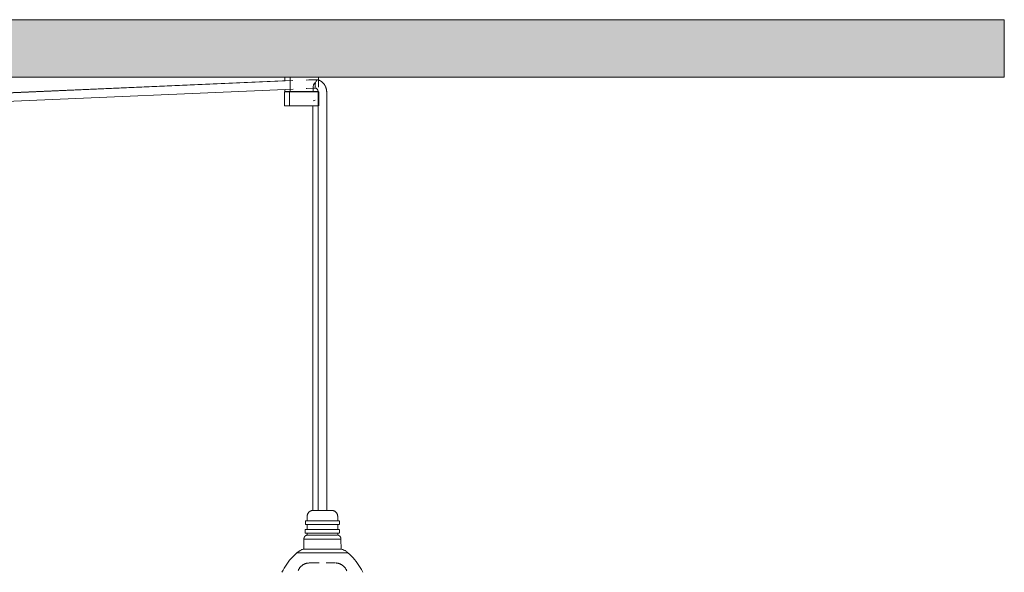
# Model space of a CAD drawing. Header units: millimetres. Extents: x 5395 to 9794, y 397 to 7363.
# Tile 36 of 38: x 7102 to 7795, y 1651 to 2041. Entities that reach past the tile are written whole.
import ezdxf

# ---------------------------------------------------------------- set-up
doc = ezdxf.new("R2010")
doc.units = ezdxf.units.MM
doc.layers.add('A-CLNG', color=7, linetype='Continuous', lineweight=9)
doc.layers.add('E-LITE-EQPM', color=7, linetype='Continuous', lineweight=20)

# ---------------------------------------------------------------- blocks, each defined once
blk = doc.blocks.new('62802-7L - 64314-44-7L SAMBA Black_ribbon beige pendant lamp ø450-7L-659210-Alzado_PDF')
at = {"layer": 'E-LITE-EQPM', "lineweight": 9}
for p, q in [((7292.26, 1997.68), (6786.46, 1975.69)), ((7294.11, 1997.6), (6786.46, 1975.64)), ((7288.54, 2000), (7288.54, 1997.36)), ((7292.24, 2000), (7292.24, 1993.07)), ((7292.24, 2000), (7311.26, 2000)), ((7311.71, 1998.21), (7310.51, 1998.21)), ((7311.26, 2000), (7312.22, 2000)), ((7312.25, 1993.07), (7312.25, 2000)), ((6786.46, 1969.64), (7294.5, 1991.62)), ((7288.25, 1989.27), (7288.25, 1979.77)), ((7288.54, 1991.36), (7288.54, 1990)), ((7288.54, 1990), (7288.54, 1991.36)), ((7291.78, 1990), (7288.54, 1990)), ((7288.54, 1990), (7288.54, 1990)), ((7292.92, 1989.77), (7291.57, 1989.77)), ((7291.57, 1989.77), (7291.6, 1989.77)), ((7291.78, 1989.76), (7291.78, 1990)), ((7291.95, 1989.27), (7291.95, 1979.77)), ((7292.24, 1992.66), (7292.24, 1990)), ((7308.47, 1990), (7292.24, 1990)), ((7294.56, 1989.77), (7294.47, 1989.77)), ((7295.5, 1990), (7295.5, 1989.73)), ((7295.94, 1989.77), (7295.82, 1989.77)), ((7297.87, 1989.77), (7297.05, 1989.77)), ((7300.93, 1989.77), (7300.44, 1989.77)), ((7305.22, 1989.75), (7305.22, 1990)), ((7309.25, 1989.77), (7307.96, 1989.77)), ((7308.47, 1990), (7308.47, 1992.66)), ((7308.99, 1990), (7308.99, 1989.76)), ((7311.73, 1990), (7308.99, 1990)), ((7309.18, 1989.77), (7309.25, 1989.77)), ((7310.51, 1992.21), (7310.77, 1992.21)), ((7312.01, 1989.48), (7312.01, 1983.84)), ((7312.54, 1979.77), (7312.54, 1989.27)), ((7318.01, 1983.84), (7318.01, 1989.48)), ((7308.5, 1983.32), (7310.02, 1983.84)), ((7312.01, 1983.84), (7312.01, 1695.02)), ((7318.01, 1695.02), (7318.01, 1983.84)), ((7288.27, 1979.77), (7289.32, 1979.77)), ((7289.32, 1979.77), (7291.8, 1979.77)), ((7291.95, 1979.77), (7311.52, 1979.77)), ((7308.24, 1979.77), (7308.24, 1694.84)), ((7311.52, 1979.77), (7312.27, 1979.77)), ((7302.99, 1687.55), (7302.99, 1685.06)), ((7303.02, 1685.06), (7317.71, 1685.06)), ((7303.04, 1687.55), (7317.71, 1687.55)), ((7304.25, 1690.68), (7304.25, 1687.55)), ((7304.25, 1685.06), (7304.25, 1681.44)), ((7317.71, 1687.55), (7326.71, 1687.55)), ((7317.71, 1685.06), (7326.71, 1685.06)), ((7325.76, 1687.55), (7325.76, 1690.68)), ((7325.76, 1681.44), (7325.76, 1685.06)), ((7327.02, 1685.06), (7327.02, 1687.55)), ((7302.91, 1681.44), (7302.91, 1678.95)), ((7302.95, 1678.95), (7317.73, 1678.95)), ((7302.97, 1681.44), (7317.73, 1681.44)), ((7304.25, 1678.95), (7304.25, 1677.59)), ((7304.41, 1677.59), (7317.42, 1677.59)), ((7317.42, 1677.59), (7325.48, 1677.59)), ((7317.73, 1681.44), (7326.78, 1681.44)), ((7317.73, 1678.95), (7326.78, 1678.95)), ((7325.76, 1677.59), (7325.76, 1678.95)), ((7327.09, 1678.95), (7327.09, 1681.44)), ((7302, 1674.71), (7301.86, 1667.77)), ((7317.93, 1674.71), (7302.17, 1674.71)), ((7327.91, 1674.71), (7317.93, 1674.71)), ((7328.14, 1667.77), (7328.01, 1674.71)), ((7297.27, 1665.09), (7319.05, 1665.09)), ((7301.88, 1667.77), (7317.96, 1667.77)), ((7317.96, 1667.77), (7328.12, 1667.77)), ((7319.05, 1665.09), (7332.74, 1665.09))]:
    blk.add_line(p, q, dxfattribs=at)
at = {"layer": 'E-LITE-EQPM', "lineweight": 9, "flags": 128}
for points in [[(7310.51, 1998.21), (7305.46, 1998.1), (7303.61, 1997.98)], [(7318.01, 1989.48), (7318.01, 1989.83), (7317.99, 1990.18), (7317.96, 1990.53), (7317.91, 1990.88), (7317.86, 1991.22), (7317.79, 1991.57), (7317.7, 1991.91), (7317.61, 1992.24), (7317.5, 1992.58), (7317.39, 1992.9), (7317.26, 1993.23), (7317.11, 1993.55), (7316.96, 1993.86), (7316.79, 1994.17), (7316.62, 1994.47), (7316.43, 1994.76), (7316.23, 1995.05), (7316.02, 1995.33), (7315.79, 1995.6), (7315.56, 1995.86), (7315.32, 1996.11), (7315.07, 1996.35), (7314.8, 1996.58), (7314.53, 1996.8), (7314.25, 1997.01), (7313.96, 1997.21), (7313.67, 1997.39), (7313.36, 1997.56), (7313.05, 1997.72), (7312.73, 1997.87), (7312.41, 1998), (7312.08, 1998.12), (7311.87, 1998.18)], [(7288.25, 1989.27), (7288.25, 1989.29), (7288.25, 1989.31), (7288.25, 1989.33), (7288.26, 1989.35), (7288.26, 1989.37), (7288.26, 1989.39), (7288.27, 1989.41), (7288.28, 1989.43), (7288.28, 1989.45), (7288.29, 1989.47), (7288.3, 1989.48), (7288.31, 1989.5), (7288.32, 1989.52), (7288.33, 1989.54), (7288.34, 1989.55), (7288.35, 1989.57), (7288.36, 1989.59), (7288.38, 1989.6), (7288.39, 1989.62), (7288.4, 1989.63), (7288.42, 1989.65), (7288.43, 1989.66), (7288.45, 1989.67), (7288.47, 1989.68), (7288.48, 1989.69), (7288.5, 1989.7), (7288.52, 1989.71), (7288.53, 1989.72), (7288.55, 1989.73), (7288.57, 1989.74), (7288.59, 1989.75), (7288.61, 1989.75), (7288.63, 1989.76), (7288.65, 1989.76), (7288.67, 1989.77), (7288.69, 1989.77), (7288.71, 1989.77), (7288.73, 1989.77), (7288.75, 1989.77), (7288.75, 1989.77)], [(7289.77, 1989.77), (7289.6, 1989.77), (7289.45, 1989.77), (7289.31, 1989.77), (7289.19, 1989.77), (7289.08, 1989.77), (7288.99, 1989.77), (7288.91, 1989.77), (7288.85, 1989.77), (7288.8, 1989.77), (7288.77, 1989.77), (7288.76, 1989.77), (7288.75, 1989.77)], [(7288.75, 1989.77), (7288.76, 1989.77), (7288.79, 1989.77), (7288.83, 1989.77), (7288.88, 1989.77), (7288.95, 1989.77), (7289.04, 1989.77), (7289.14, 1989.77), (7289.25, 1989.77), (7289.38, 1989.77), (7289.53, 1989.77), (7289.69, 1989.77)], [(7294.47, 1989.77), (7294.12, 1989.77), (7293.77, 1989.77), (7293.43, 1989.77), (7293.1, 1989.77), (7292.78, 1989.77), (7292.47, 1989.77), (7292.17, 1989.77), (7291.88, 1989.77), (7291.6, 1989.77), (7291.33, 1989.77), (7291.07, 1989.77), (7290.82, 1989.77), (7290.59, 1989.77), (7290.36, 1989.77), (7290.16, 1989.77), (7289.96, 1989.77), (7289.78, 1989.77), (7289.77, 1989.77)], [(7289.86, 1989.77), (7290.05, 1989.77), (7290.25, 1989.77), (7290.46, 1989.77), (7290.69, 1989.77), (7290.93, 1989.77), (7291.18, 1989.77), (7291.45, 1989.77), (7291.72, 1989.77)], [(7291.95, 1989.27), (7291.95, 1989.29), (7291.95, 1989.31), (7291.96, 1989.33), (7291.96, 1989.35), (7291.96, 1989.37), (7291.97, 1989.39), (7291.97, 1989.41), (7291.98, 1989.43), (7291.99, 1989.45), (7291.99, 1989.47), (7292, 1989.48), (7292.01, 1989.5), (7292.02, 1989.52), (7292.03, 1989.54), (7292.04, 1989.55), (7292.05, 1989.57), (7292.07, 1989.59), (7292.08, 1989.6), (7292.09, 1989.62), (7292.11, 1989.63), (7292.12, 1989.65), (7292.14, 1989.66), (7292.15, 1989.67), (7292.17, 1989.68), (7292.18, 1989.69), (7292.2, 1989.7), (7292.22, 1989.71), (7292.24, 1989.72), (7292.26, 1989.73), (7292.27, 1989.74), (7292.29, 1989.75), (7292.31, 1989.75), (7292.33, 1989.76), (7292.35, 1989.76), (7292.37, 1989.77), (7292.39, 1989.77), (7292.41, 1989.77), (7292.43, 1989.77), (7292.45, 1989.77), (7292.46, 1989.77)], [(7311.07, 1989.77), (7310.89, 1989.77), (7310.7, 1989.77), (7310.49, 1989.77), (7310.28, 1989.77), (7310.05, 1989.77), (7309.8, 1989.77), (7309.55, 1989.77), (7309.28, 1989.77), (7309.01, 1989.77), (7308.72, 1989.77), (7308.42, 1989.77), (7308.11, 1989.77), (7307.79, 1989.77), (7307.46, 1989.77), (7307.13, 1989.77), (7306.79, 1989.77), (7306.44, 1989.77), (7306.08, 1989.77), (7305.72, 1989.77), (7305.35, 1989.77), (7304.97, 1989.77), (7304.59, 1989.77), (7304.21, 1989.77), (7303.83, 1989.77), (7303.44, 1989.77), (7303.05, 1989.77), (7302.66, 1989.77), (7302.27, 1989.77), (7301.88, 1989.77), (7301.49, 1989.77), (7301.1, 1989.77), (7300.71, 1989.77), (7300.32, 1989.77), (7299.94, 1989.77), (7299.56, 1989.77), (7299.19, 1989.77), (7298.82, 1989.77), (7298.46, 1989.77), (7298.1, 1989.77), (7297.75, 1989.77), (7297.4, 1989.77), (7297.07, 1989.77), (7296.74, 1989.77), (7296.42, 1989.77), (7296.11, 1989.77), (7295.81, 1989.77), (7295.52, 1989.77), (7295.24, 1989.77), (7294.97, 1989.77), (7294.72, 1989.77), (7294.47, 1989.77), (7294.24, 1989.77), (7294.02, 1989.77), (7293.82, 1989.77), (7293.62, 1989.77), (7293.45, 1989.77), (7293.28, 1989.77), (7293.13, 1989.77), (7293, 1989.77), (7292.88, 1989.77), (7292.77, 1989.77), (7292.68, 1989.77), (7292.6, 1989.77), (7292.54, 1989.77), (7292.5, 1989.77), (7292.47, 1989.77), (7292.46, 1989.77), (7292.46, 1989.77)], [(7292.46, 1989.77), (7292.47, 1989.77), (7292.49, 1989.77), (7292.53, 1989.77), (7292.58, 1989.77), (7292.65, 1989.77), (7292.74, 1989.77), (7292.84, 1989.77), (7292.95, 1989.77), (7293.09, 1989.77), (7293.23, 1989.77), (7293.39, 1989.77), (7293.43, 1989.77)], [(7293.43, 1989.77), (7293.6, 1989.77), (7293.79, 1989.77), (7294, 1989.77), (7294.21, 1989.77), (7294.44, 1989.77)], [(7303.61, 1991.98), (7304.09, 1992.02), (7308.88, 1992.2), (7310.51, 1992.21)], [(7308.99, 1989.77), (7309.25, 1989.77), (7309.52, 1989.77), (7309.78, 1989.77), (7310.02, 1989.77), (7310.25, 1989.77), (7310.47, 1989.77), (7310.68, 1989.77), (7310.87, 1989.77), (7311.05, 1989.77), (7311.21, 1989.77), (7311.36, 1989.77), (7311.5, 1989.77), (7311.62, 1989.77), (7311.72, 1989.77), (7311.81, 1989.77), (7311.89, 1989.77), (7311.95, 1989.77), (7311.99, 1989.77), (7312.02, 1989.77), (7312.03, 1989.77)], [(7310.52, 1992.28), (7310.6, 1992.23), (7310.69, 1992.18), (7310.77, 1992.12), (7310.85, 1992.06), (7310.93, 1992), (7311.01, 1991.93), (7311.09, 1991.86), (7311.16, 1991.78), (7311.24, 1991.7), (7311.31, 1991.61), (7311.38, 1991.52), (7311.44, 1991.42), (7311.51, 1991.32), (7311.57, 1991.22), (7311.63, 1991.11), (7311.68, 1991), (7311.73, 1990.89), (7311.78, 1990.77), (7311.82, 1990.65), (7311.86, 1990.53), (7311.9, 1990.4), (7311.93, 1990.28), (7311.95, 1990.15), (7311.97, 1990.02), (7311.99, 1989.89), (7312, 1989.75), (7312.01, 1989.62), (7312.01, 1989.49), (7312.01, 1989.48)], [(7312.03, 1989.77), (7312.03, 1989.77), (7312, 1989.77), (7311.96, 1989.77), (7311.91, 1989.77), (7311.84, 1989.77), (7311.75, 1989.77), (7311.65, 1989.77), (7311.54, 1989.77), (7311.41, 1989.77), (7311.26, 1989.77), (7311.1, 1989.77), (7311.07, 1989.77)], [(7312.05, 1989.77), (7312.07, 1989.77), (7312.09, 1989.77), (7312.11, 1989.77), (7312.13, 1989.76), (7312.15, 1989.76), (7312.17, 1989.75), (7312.19, 1989.75), (7312.21, 1989.74), (7312.23, 1989.73), (7312.25, 1989.73), (7312.27, 1989.72), (7312.28, 1989.71), (7312.3, 1989.7), (7312.32, 1989.69), (7312.34, 1989.67), (7312.35, 1989.66), (7312.37, 1989.65), (7312.38, 1989.64), (7312.4, 1989.62), (7312.41, 1989.61), (7312.42, 1989.59), (7312.44, 1989.58), (7312.45, 1989.56), (7312.46, 1989.54), (7312.47, 1989.52), (7312.48, 1989.51), (7312.49, 1989.49), (7312.5, 1989.47), (7312.5, 1989.45), (7312.51, 1989.43), (7312.52, 1989.41), (7312.52, 1989.39), (7312.53, 1989.38), (7312.53, 1989.36), (7312.53, 1989.34), (7312.54, 1989.32), (7312.54, 1989.3), (7312.54, 1989.27), (7312.54, 1989.27)], [(7304.25, 1690.68), (7304.25, 1690.86), (7304.26, 1691.03), (7304.28, 1691.2), (7304.3, 1691.37), (7304.33, 1691.54), (7304.37, 1691.71), (7304.42, 1691.88), (7304.47, 1692.05), (7304.53, 1692.21), (7304.59, 1692.37), (7304.66, 1692.53), (7304.74, 1692.69), (7304.82, 1692.84), (7304.91, 1692.99), (7305, 1693.13), (7305.11, 1693.27), (7305.21, 1693.41), (7305.32, 1693.54), (7305.44, 1693.67), (7305.56, 1693.79), (7305.69, 1693.91), (7305.82, 1694.03), (7305.96, 1694.13), (7306.1, 1694.24), (7306.24, 1694.33), (7306.39, 1694.42), (7306.54, 1694.51), (7306.69, 1694.59), (7306.85, 1694.66), (7307.01, 1694.72), (7307.18, 1694.78), (7307.34, 1694.84), (7307.51, 1694.88), (7307.68, 1694.92), (7307.85, 1694.96), (7308.02, 1694.98), (7308.19, 1695), (7308.36, 1695.01), (7308.54, 1695.02), (7308.58, 1695.02)], [(7316.45, 1695.02), (7316.2, 1695.02), (7315.94, 1695.02), (7315.69, 1695.02), (7315.43, 1695.02), (7315.18, 1695.02), (7314.92, 1695.02), (7314.66, 1695.02), (7314.41, 1695.02), (7314.15, 1695.02), (7313.9, 1695.02), (7313.65, 1695.02), (7313.4, 1695.02), (7313.15, 1695.02), (7312.91, 1695.02), (7312.66, 1695.02), (7312.43, 1695.02), (7312.19, 1695.02), (7311.97, 1695.02), (7311.74, 1695.02), (7311.52, 1695.02), (7311.31, 1695.02), (7311.1, 1695.02), (7310.9, 1695.02), (7310.71, 1695.02), (7310.52, 1695.02), (7310.34, 1695.02), (7310.17, 1695.02), (7310, 1695.02), (7309.85, 1695.02), (7309.7, 1695.02), (7309.56, 1695.02), (7309.43, 1695.02), (7309.3, 1695.02), (7309.19, 1695.02), (7309.09, 1695.02), (7308.99, 1695.02), (7308.91, 1695.02), (7308.83, 1695.02), (7308.76, 1695.02), (7308.71, 1695.02), (7308.66, 1695.02), (7308.63, 1695.02), (7308.6, 1695.02), (7308.59, 1695.02), (7308.58, 1695.02)], [(7308.58, 1695.02), (7308.59, 1695.02), (7308.6, 1695.02), (7308.63, 1695.02), (7308.67, 1695.02), (7308.71, 1695.02), (7308.77, 1695.02), (7308.83, 1695.02), (7308.91, 1695.02), (7309, 1695.02), (7309.09, 1695.02), (7309.2, 1695.02), (7309.31, 1695.02), (7309.43, 1695.02), (7309.56, 1695.02), (7309.7, 1695.02), (7309.85, 1695.02), (7310.01, 1695.02), (7310.18, 1695.02), (7310.35, 1695.02), (7310.53, 1695.02), (7310.72, 1695.02), (7310.91, 1695.02), (7311.11, 1695.02), (7311.32, 1695.02), (7311.53, 1695.02), (7311.75, 1695.02), (7311.98, 1695.02), (7312.21, 1695.02), (7312.44, 1695.02), (7312.68, 1695.02), (7312.92, 1695.02), (7313.16, 1695.02), (7313.41, 1695.02), (7313.56, 1695.02)], [(7321.42, 1695.02), (7321.42, 1695.02), (7321.4, 1695.02), (7321.38, 1695.02), (7321.34, 1695.02), (7321.29, 1695.02), (7321.24, 1695.02), (7321.17, 1695.02), (7321.1, 1695.02), (7321.01, 1695.02), (7320.92, 1695.02), (7320.81, 1695.02), (7320.7, 1695.02), (7320.57, 1695.02), (7320.44, 1695.02), (7320.3, 1695.02), (7320.15, 1695.02), (7319.99, 1695.02), (7319.83, 1695.02), (7319.66, 1695.02), (7319.48, 1695.02), (7319.29, 1695.02), (7319.09, 1695.02), (7318.89, 1695.02), (7318.68, 1695.02), (7318.47, 1695.02), (7318.25, 1695.02), (7318.03, 1695.02), (7317.8, 1695.02), (7317.57, 1695.02), (7317.33, 1695.02), (7317.09, 1695.02), (7316.84, 1695.02), (7316.6, 1695.02), (7316.45, 1695.02)], [(7316.61, 1695.02), (7316.86, 1695.02), (7317.1, 1695.02), (7317.34, 1695.02), (7317.58, 1695.02), (7317.81, 1695.02), (7318.04, 1695.02), (7318.26, 1695.02), (7318.48, 1695.02), (7318.7, 1695.02), (7318.9, 1695.02), (7319.1, 1695.02), (7319.3, 1695.02), (7319.48, 1695.02), (7319.66, 1695.02), (7319.84, 1695.02), (7320, 1695.02), (7320.16, 1695.02), (7320.31, 1695.02), (7320.45, 1695.02), (7320.58, 1695.02), (7320.7, 1695.02), (7320.82, 1695.02), (7320.92, 1695.02), (7321.02, 1695.02), (7321.1, 1695.02), (7321.18, 1695.02), (7321.24, 1695.02), (7321.3, 1695.02), (7321.34, 1695.02), (7321.38, 1695.02), (7321.4, 1695.02), (7321.42, 1695.02), (7321.42, 1695.02)], [(7321.42, 1695.02), (7321.6, 1695.02), (7321.77, 1695.01), (7321.94, 1694.99), (7322.11, 1694.96), (7322.28, 1694.93), (7322.45, 1694.9), (7322.62, 1694.85), (7322.79, 1694.8), (7322.95, 1694.74), (7323.11, 1694.68), (7323.27, 1694.61), (7323.42, 1694.53), (7323.58, 1694.45), (7323.73, 1694.36), (7323.87, 1694.26), (7324.01, 1694.16), (7324.15, 1694.05), (7324.28, 1693.94), (7324.41, 1693.83), (7324.53, 1693.7), (7324.65, 1693.58), (7324.76, 1693.45), (7324.87, 1693.31), (7324.97, 1693.17), (7325.07, 1693.03), (7325.16, 1692.88), (7325.25, 1692.73), (7325.33, 1692.57), (7325.4, 1692.41), (7325.46, 1692.25), (7325.52, 1692.09), (7325.58, 1691.93), (7325.62, 1691.76), (7325.66, 1691.59), (7325.7, 1691.42), (7325.72, 1691.25), (7325.74, 1691.08), (7325.75, 1690.9), (7325.76, 1690.73), (7325.76, 1690.68)], [(7302, 1674.71), (7301.99, 1674.82), (7301.99, 1674.92), (7301.99, 1675.03), (7301.99, 1675.14), (7302, 1675.25), (7302.02, 1675.35), (7302.04, 1675.46), (7302.06, 1675.56), (7302.09, 1675.67), (7302.12, 1675.77), (7302.15, 1675.87), (7302.19, 1675.97), (7302.23, 1676.07), (7302.28, 1676.17), (7302.33, 1676.26), (7302.39, 1676.35), (7302.44, 1676.44), (7302.51, 1676.53), (7302.57, 1676.62), (7302.64, 1676.7), (7302.71, 1676.78), (7302.79, 1676.85), (7302.86, 1676.93), (7302.94, 1677), (7303.03, 1677.07), (7303.11, 1677.13), (7303.2, 1677.19), (7303.29, 1677.25), (7303.39, 1677.3), (7303.48, 1677.35), (7303.58, 1677.4), (7303.68, 1677.44), (7303.78, 1677.47), (7303.88, 1677.51), (7303.98, 1677.54), (7304.09, 1677.56), (7304.19, 1677.58), (7304.25, 1677.59)], [(7325.76, 1677.59), (7325.86, 1677.57), (7325.97, 1677.55), (7326.07, 1677.52), (7326.18, 1677.49), (7326.28, 1677.46), (7326.38, 1677.42), (7326.47, 1677.37), (7326.57, 1677.33), (7326.66, 1677.27), (7326.76, 1677.22), (7326.85, 1677.16), (7326.93, 1677.1), (7327.02, 1677.03), (7327.1, 1676.96), (7327.18, 1676.89), (7327.26, 1676.82), (7327.33, 1676.74), (7327.4, 1676.66), (7327.47, 1676.57), (7327.53, 1676.49), (7327.59, 1676.4), (7327.65, 1676.31), (7327.7, 1676.21), (7327.75, 1676.12), (7327.79, 1676.02), (7327.84, 1675.92), (7327.87, 1675.82), (7327.91, 1675.72), (7327.93, 1675.62), (7327.96, 1675.51), (7327.98, 1675.41), (7328, 1675.3), (7328.01, 1675.19), (7328.02, 1675.09), (7328.02, 1674.98), (7328.02, 1674.87), (7328.01, 1674.76), (7328.01, 1674.71)], [(7286.56, 1651.4), (7287.31, 1652.9), (7288.13, 1654.37), (7289, 1655.8), (7289.93, 1657.2), (7290.91, 1658.56), (7291.95, 1659.88), (7293.03, 1661.16), (7294.17, 1662.39), (7295.36, 1663.58), (7296.59, 1664.72), (7297.02, 1665.09)], [(7297.02, 1665.09), (7297.33, 1665.38), (7297.66, 1665.66), (7298, 1665.92), (7298.34, 1666.17), (7298.7, 1666.41), (7299.07, 1666.64), (7299.44, 1666.84), (7299.83, 1667.04), (7300.22, 1667.21), (7300.61, 1667.38), (7301.02, 1667.52), (7301.43, 1667.65), (7301.84, 1667.77), (7301.86, 1667.77)], [(7328.14, 1667.77), (7328.56, 1667.66), (7328.97, 1667.53), (7329.37, 1667.39), (7329.77, 1667.22), (7330.16, 1667.05), (7330.54, 1666.86), (7330.92, 1666.65), (7331.28, 1666.43), (7331.64, 1666.19), (7331.99, 1665.94), (7332.33, 1665.67), (7332.65, 1665.4), (7332.97, 1665.1), (7332.99, 1665.09)], [(7332.99, 1665.09), (7334.23, 1663.97), (7335.44, 1662.8), (7336.59, 1661.58), (7337.7, 1660.32), (7338.75, 1659.01), (7339.75, 1657.67), (7340.7, 1656.28), (7341.59, 1654.86), (7342.42, 1653.4), (7343.2, 1651.91), (7343.45, 1651.4)], [(7297.93, 1652.64), (7298.07, 1652.96), (7298.23, 1653.27), (7298.39, 1653.58), (7298.58, 1653.88), (7298.77, 1654.18), (7298.97, 1654.46), (7299.19, 1654.74), (7299.41, 1655.01), (7299.65, 1655.27), (7299.9, 1655.52), (7300.15, 1655.76), (7300.42, 1655.99), (7300.7, 1656.2), (7300.98, 1656.41), (7301.27, 1656.61), (7301.57, 1656.79), (7301.88, 1656.96), (7302.19, 1657.12), (7302.51, 1657.27), (7302.83, 1657.4), (7303.16, 1657.52), (7303.5, 1657.63), (7303.84, 1657.73), (7304.18, 1657.81), (7304.52, 1657.87), (7304.87, 1657.92), (7305.22, 1657.96), (7305.57, 1657.99), (7305.92, 1658)], [(7312.75, 1658), (7312.41, 1658), (7312.07, 1658), (7311.73, 1658), (7311.4, 1658), (7311.07, 1658), (7310.75, 1658), (7310.44, 1658), (7310.13, 1658), (7309.83, 1658), (7309.54, 1658), (7309.26, 1658), (7308.99, 1658), (7308.73, 1658), (7308.48, 1658), (7308.24, 1658), (7308, 1658), (7307.78, 1658), (7307.58, 1658), (7307.38, 1658), (7307.2, 1658), (7307.02, 1658), (7306.87, 1658), (7306.72, 1658), (7306.59, 1658), (7306.47, 1658), (7306.36, 1658), (7306.27, 1658), (7306.19, 1658), (7306.13, 1658), (7306.08, 1658), (7306.05, 1658), (7306.02, 1658)], [(7306.03, 1658), (7306.05, 1658), (7306.08, 1658), (7306.13, 1658), (7306.2, 1658), (7306.28, 1658), (7306.37, 1658), (7306.47, 1658), (7306.59, 1658), (7306.73, 1658), (7306.87, 1658), (7307.03, 1658), (7307.21, 1658), (7307.39, 1658)], [(7323.98, 1658), (7323.96, 1658), (7323.92, 1658), (7323.87, 1658), (7323.81, 1658), (7323.73, 1658), (7323.64, 1658), (7323.53, 1658), (7323.41, 1658), (7323.28, 1658), (7323.13, 1658), (7322.97, 1658), (7322.8, 1658), (7322.62, 1658), (7322.42, 1658), (7322.21, 1658), (7321.99, 1658), (7321.76, 1658), (7321.52, 1658), (7321.26, 1658), (7321, 1658), (7320.73, 1658), (7320.45, 1658), (7320.16, 1658), (7319.86, 1658), (7319.55, 1658), (7319.24, 1658), (7318.92, 1658), (7318.59, 1658), (7318.26, 1658), (7317.92, 1658), (7317.58, 1658)], [(7322.43, 1658), (7322.63, 1658), (7322.81, 1658), (7322.98, 1658), (7323.14, 1658), (7323.29, 1658), (7323.42, 1658), (7323.54, 1658), (7323.64, 1658), (7323.73, 1658), (7323.81, 1658), (7323.88, 1658), (7323.93, 1658), (7323.96, 1658), (7323.98, 1658)], [(7324.34, 1657.99), (7324.69, 1657.97), (7325.04, 1657.94), (7325.39, 1657.89), (7325.73, 1657.82), (7326.08, 1657.75), (7326.42, 1657.66), (7326.75, 1657.55), (7327.08, 1657.44), (7327.41, 1657.31), (7327.73, 1657.16), (7328.04, 1657.01), (7328.35, 1656.84), (7328.65, 1656.66), (7328.95, 1656.47), (7329.23, 1656.26), (7329.51, 1656.05), (7329.78, 1655.82), (7330.04, 1655.58), (7330.29, 1655.34), (7330.53, 1655.08), (7330.76, 1654.81), (7330.98, 1654.54), (7331.18, 1654.25), (7331.38, 1653.96), (7331.56, 1653.66), (7331.74, 1653.36), (7331.89, 1653.04), (7332.04, 1652.72), (7332.18, 1652.4)]]:
    blk.add_lwpolyline(points, dxfattribs=at)
at = {"layer": 'E-LITE-EQPM', "lineweight": 9}
for points, knots in [([(7308.47, 1992.66), (7308.47, 1993), (7308.54, 1993.65), (7308.91, 1994.89), (7309.39, 1995.66), (7309.74, 1996.06)], [0, 0, 0, 0, 0.1428571, 0.2857143, 0.5714286, 0.5714286, 0.5714286, 0.5714286]), ([(7311.71, 1998.21), (7311.48, 1998.21), (7310.98, 1997.92), (7310.41, 1996.89), (7310.07, 1995.73), (7309.94, 1994.85), (7309.91, 1994.18), (7309.93, 1993.7), (7309.98, 1993.28), (7310.04, 1993.03), (7310.08, 1992.92)], [-1, -1, -1, -1, -0.8333333, -0.6666667, -0.5555556, -0.4444444, -0.3888889, -0.3333333, -0.2777778, -0.2222222, -0.2222222, -0.2222222, -0.2222222]), ([(7292.25, 1994.45), (7292.25, 1994.34), (7292.25, 1994.11), (7292.24, 1993.76), (7292.24, 1993.28), (7292.24, 1992.91), (7292.24, 1992.66)], [0.7321429, 0.7321429, 0.7321429, 0.7321429, 0.7857143, 0.8392857, 0.8928571, 1, 1, 1, 1])]:
    blk.add_open_spline(points, degree=3, knots=knots, dxfattribs=at)
blk.add_open_spline([(7311.71, 1998.21), (7311.86, 1998.21), (7312, 1998.15), (7312.13, 1998.03)], degree=3, dxfattribs=at)

msp = doc.modelspace()

# ---------------------------------------------------------------- hatches: boundary and pattern name
at = {"layer": 'A-CLNG', "true_color": 0xe8e8e8}
msp.add_hatch(color=254, dxfattribs=at).paths.add_polyline_path([(6631.88, 2000), (7794.95, 2000), (7794.95, 2040.5), (5394.95, 2040.5), (5394.95, 2000), (6627.07, 2000)])

# ---------------------------------------------------------------- linework, layer by layer
at = {"layer": 'A-CLNG'}
for p, q in [((5394.95, 2040.5), (7794.95, 2040.5)), ((7794.95, 2000), (7794.95, 2040.5)), ((7292.27, 2000), (6789.82, 2000)), ((7794.95, 2000), (7312.22, 2000))]:
    msp.add_line(p, q, dxfattribs=at)

# ---------------------------------------------------------------- block references
at = {"layer": 'E-LITE-EQPM', "lineweight": 9}
msp.add_blockref('62802-7L - 64314-44-7L SAMBA Black_ribbon beige pendant lamp ø450-7L-659210-Alzado_PDF', (0, 0), dxfattribs=at)

doc.saveas('drawing.dxf')
